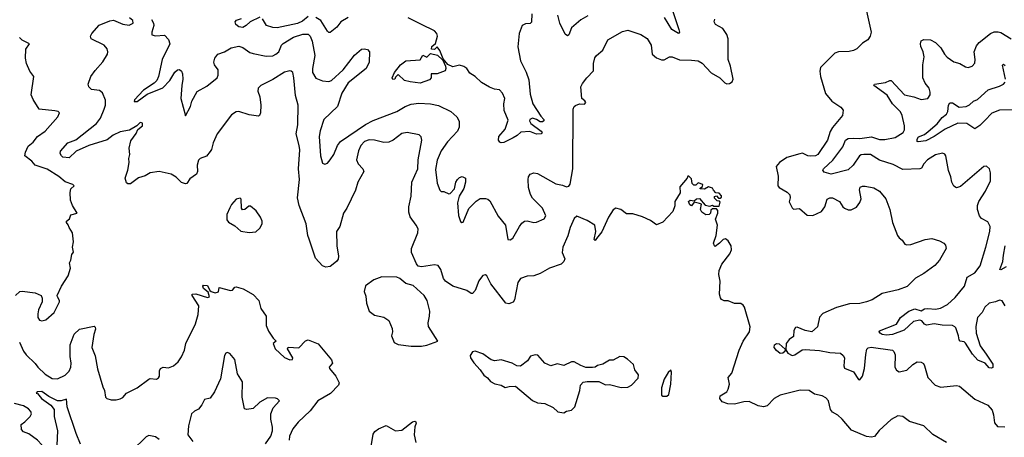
# Model space of a CAD drawing. Extents: x 2133461 to 2293071, y 753526 to 916327.
# Tile 210 of 256: x 2169515 to 2177062, y 853796 to 857001. Entities that reach past the tile are written whole.
import ezdxf

# ---------------------------------------------------------------- set-up
doc = ezdxf.new("R2010")
doc.units = 0

msp = doc.modelspace()

# ---------------------------------------------------------------- linework, layer by layer
at = {"layer": '0CON10XD'}
for points in [[(2173440, 857045), (2173437.9, 856982.1), (2173427.2, 856972.8), (2173391.9, 856968.1), (2173365.6, 856955), (2173342.5, 856895), (2173332.2, 856792.2), (2173353.5, 856685), (2173397.5, 856597.5), (2173418.7, 856538.7), (2173429, 856429), (2173448.8, 856355), (2173509.6, 856259.6), (2173531.5, 856235), (2173533.1, 856225), (2173522.9, 856217.1), (2173505, 856217.3), (2173475.8, 856235.8), (2173445, 856245.4), (2173424.6, 856235.4), (2173421.4, 856225), (2173433.3, 856205), (2173511.9, 856145), (2173519.2, 856135), (2173511.2, 856125), (2173475, 856123.4), (2173425, 856142.2), (2173355, 856137.5), (2173328.9, 856111.1), (2173297.1, 856092.9), (2173225, 856058.8), (2173205, 856055.4), (2173195, 856060), (2173185.3, 856075.3), (2173186.6, 856103.4), (2173235, 856160), (2173259.1, 856229.1), (2173227.8, 856305), (2173225.5, 856355), (2173233.1, 856395), (2173215, 856436.7), (2173193.6, 856463.6), (2173155, 856467.5), (2173115, 856483.3), (2173055, 856520), (2173006, 856565), (2172965, 856589.2), (2172942.5, 856625), (2172920.6, 856640.6), (2172885, 856651.5), (2172835, 856640), (2172797.8, 856657.8), (2172760, 856700), (2172735, 856763.3), (2172715, 856792.5), (2172695, 856772.5), (2172672.5, 856775), (2172674, 856795), (2172702.5, 856817.5), (2172718.6, 856875), (2172712.5, 856895), (2172693.8, 856915), (2172594.4, 856964.4), (2172493.8, 857015)], [(2174515, 857080), (2174568.2, 856925), (2174572.5, 856905), (2174565, 856896), (2174513.5, 856925), (2174457.3, 857017.3)], [(2176005.8, 857065.8), (2176040, 856905), (2176034, 856875), (2176015, 856846.7), (2175975, 856820), (2175932.3, 856777.7), (2175905.8, 856764.2), (2175872.7, 856757.3), (2175790, 856755), (2175762.5, 856745), (2175654, 856635), (2175648.8, 856605), (2175654, 856565), (2175690, 856435), (2175739.2, 856375), (2175809.2, 856329.2), (2175826.1, 856306.1), (2175822, 856265), (2175745.3, 856174.7), (2175727.8, 856142.2), (2175706.7, 856075), (2175633.3, 855965), (2175615, 855955.8), (2175576.8, 855953.2), (2175555, 855955.6), (2175515.5, 855975.5), (2175495, 855971.9), (2175395, 855942.7), (2175338.6, 855905), (2175314.3, 855875), (2175328.8, 855798.8), (2175326.7, 855725), (2175335, 855713.3), (2175397.3, 855677.3), (2175417.1, 855657.1), (2175420, 855635), (2175414, 855604), (2175435, 855557.5), (2175447, 855547), (2175491.7, 855551.7), (2175551.7, 855501.7), (2175595, 855498), (2175661.2, 855528.8), (2175686.7, 855565), (2175705, 855622.5), (2175725, 855633.8), (2175743.9, 855633.9), (2175797.5, 855605), (2175823.3, 855565), (2175837.5, 855555), (2175865, 855542), (2175887.9, 855542.1), (2175927.9, 855562.1), (2175955, 855597.5), (2175964, 855625), (2175952, 855695), (2175957.5, 855715), (2175975, 855723.3), (2175995, 855724), (2176060.5, 855710.5), (2176104, 855685), (2176154.3, 855625), (2176183.6, 855543.6), (2176205.7, 855445), (2176241.9, 855345), (2176255, 855326), (2176278.3, 855308.3), (2176298.3, 855278.3), (2176315, 855272.5), (2176345, 855275.8), (2176455.9, 855314.1), (2176505, 855321.2), (2176565, 855303.3), (2176597.5, 855285), (2176610.7, 855270.7), (2176616.7, 855245), (2176566.2, 855155), (2176530, 855115), (2176445, 855054), (2176382.1, 855017.9), (2176316.2, 854953.8), (2176247.3, 854927.3), (2176125, 854900), (2176048.3, 854851.7), (2176005, 854835.8), (2175955, 854823.8), (2175875, 854820), (2175775, 854792.9), (2175670, 854745), (2175645, 854717.5), (2175631.2, 854645), (2175586.7, 854605), (2175535, 854615.6), (2175475, 854642.5), (2175460.6, 854639.4), (2175447.8, 854615), (2175445, 854570.8), (2175412.9, 854547.1), (2175388.8, 854515), (2175386.2, 854466.2), (2175403, 854443), (2175435, 854423.9), (2175455, 854430), (2175513.6, 854466.4), (2175535, 854471.1), (2175645, 854461.3), (2175725, 854446.2), (2175805, 854441.4), (2175825.7, 854425), (2175835.6, 854405), (2175832.5, 854345), (2175837.7, 854327.7), (2175905, 854299.2), (2175945, 854240), (2175955, 854236.7), (2175974.4, 854265.6), (2175991.1, 854325), (2176001.2, 854431.2), (2176007.1, 854472.9), (2176017.3, 854482.7), (2176041.1, 854488.9), (2176205, 854464.2), (2176216, 854455), (2176225, 854430), (2176221.4, 854335), (2176235, 854311.2), (2176255, 854298), (2176315, 854310), (2176360, 854355), (2176395, 854376.2), (2176423.9, 854373.9), (2176441.7, 854361.7), (2176451.2, 854345), (2176475.8, 854255), (2176532, 854195), (2176575, 854181.8), (2176694, 854194), (2176718.8, 854188.8), (2176835, 854088.8), (2176935, 854043.3), (2176968, 854005), (2176979.7, 853969.7), (2176986.6, 853906.6), (2177008.6, 853878.6), (2177065, 853876)], [(2171735, 855316), (2171724.6, 855345), (2171711.2, 855435), (2171656.2, 855575), (2171645.4, 855635), (2171659.6, 855775), (2171653.2, 855855), (2171661.2, 856001.2), (2171657.7, 856035), (2171633.1, 856125), (2171647.1, 856195), (2171650, 856345), (2171628.2, 856418.2), (2171617.1, 856555), (2171608, 856595), (2171597, 856607), (2171585, 856609.2), (2171545, 856599.2), (2171455, 856540.6), (2171362.5, 856495), (2171343.9, 856476.1), (2171341.7, 856451.7), (2171355, 856410), (2171364, 856345), (2171360, 856285), (2171353.8, 856266.2), (2171345, 856260), (2171275, 856270), (2171195, 856295.7), (2171175, 856294.2), (2171139.1, 856270.9), (2171028, 856125), (2170998, 856055), (2170985.8, 856005), (2170975, 855988.8), (2170945.8, 855954.2), (2170897.5, 855935), (2170885, 855922.5), (2170876, 855885), (2170877.5, 855835), (2170870, 855815), (2170820.3, 855779.7), (2170796.7, 855745), (2170785, 855740), (2170755, 855751.2), (2170715, 855792.5), (2170675, 855814.2), (2170585, 855836), (2170515, 855826), (2170476.6, 855803.4), (2170425, 855787.5), (2170365, 855741.2), (2170345, 855742), (2170335, 855750), (2170323.8, 855785), (2170344.3, 855845), (2170354.4, 855905), (2170352.9, 855935), (2170360, 855965), (2170353.3, 856015), (2170368.2, 856071.8), (2170407, 856127), (2170421.2, 856158.8), (2170456.2, 856185), (2170455.8, 856205.8), (2170445, 856212.5), (2170435, 856210), (2170413.8, 856186.2), (2170355.9, 856154.1), (2170285, 856140), (2170230.8, 856115), (2170185, 856080), (2170045, 856035.8), (2169949.2, 855990.8), (2169895, 855940.3), (2169845, 855944.7), (2169834.6, 855955), (2169825.7, 855975), (2169828.3, 855991.7), (2169883.8, 856056.2), (2169945, 856077.9), (2170105, 856203.1), (2170135.2, 856244.8), (2170163.3, 856315), (2170171.8, 856345), (2170172, 856382), (2170148.8, 856438.8), (2170127, 856457), (2170065, 856466.2), (2170044, 856485), (2170040.8, 856505), (2170060.8, 856565), (2170095, 856611.2), (2170153.5, 856676.5), (2170187.5, 856735), (2170190.8, 856755), (2170185, 856776.7), (2170162, 856805), (2170062.5, 856855), (2170057.1, 856875), (2170068.1, 856895), (2170125, 856957.8), (2170205, 856993.1), (2170235, 856996), (2170305, 856967.5), (2170355, 856958.1), (2170385.6, 856974.4), (2170382, 856995), (2170356.2, 857015)], [(2170525, 857001.6), (2170541.4, 856975), (2170543.2, 856955), (2170528.8, 856905), (2170528.8, 856885), (2170555, 856876.5), (2170625, 856881.4), (2170655, 856849.2), (2170666.2, 856815), (2170606.1, 856695), (2170578.4, 856565), (2170565.3, 856535), (2170545, 856513.2), (2170465, 856460.9), (2170395.5, 856385), (2170391.7, 856371.7), (2170415, 856371.8), (2170491.4, 856428.6), (2170611.9, 856478.1), (2170666.8, 856533.2), (2170705, 856599.2), (2170725, 856616.2), (2170739.3, 856619.3), (2170756.1, 856606.1), (2170764.1, 856584.1), (2170766.7, 856545), (2170756.9, 856495), (2170749.6, 856395), (2170785, 856262.5), (2170825, 856333.8), (2170833.6, 856375), (2170875, 856450), (2170949.5, 856490.5), (2171027.8, 856555), (2171035.6, 856575.6), (2171035.7, 856615), (2171008.6, 856655), (2171002.5, 856675), (2171011.1, 856705), (2171035, 856736), (2171085, 856754.2), (2171135, 856785.7), (2171195, 856797.1), (2171225, 856788.1), (2171279.8, 856749.8), (2171305, 856740.3), (2171405, 856720.6), (2171455, 856724.6), (2171479.4, 856735), (2171501.5, 856755), (2171522.9, 856805), (2171535, 856819.1), (2171615, 856866.5), (2171685, 856890.5), (2171725, 856888.7), (2171740.4, 856875), (2171756.8, 856836.8), (2171778.4, 856725), (2171758.9, 856625), (2171760, 856595), (2171785, 856553.1), (2171835, 856532.3), (2171885, 856526.4), (2171906.2, 856533.8), (2171994.6, 856615.4), (2172080.3, 856729.7), (2172135, 856773.3), (2172155, 856776.7), (2172181.7, 856771.7), (2172197.5, 856755), (2172193.3, 856675), (2172170, 856625), (2172032.8, 856517.2), (2171985, 856436.2), (2171950, 856335), (2171847.5, 856235), (2171818, 856148), (2171811.1, 856105), (2171822, 855955), (2171835, 855900), (2171855, 855892.5), (2171875, 855900), (2171895.8, 855924.2), (2171922, 855965), (2171950.8, 856035), (2171974.2, 856065), (2172165, 856196.7), (2172225, 856226.9), (2172405, 856297.5), (2172470, 856335), (2172515, 856351.9), (2172575, 856360.6), (2172665, 856355.7), (2172725, 856342), (2172820, 856295), (2172866, 856255), (2172882.7, 856222.7), (2172882.9, 856175), (2172870.8, 856145), (2172795, 856064.2), (2172745.9, 855994.1), (2172715, 855923.8), (2172702, 855852), (2172715.7, 855745.7), (2172735, 855692.5), (2172745, 855682.5), (2172765, 855683.3), (2172803.6, 855663.6), (2172815, 855666.7), (2172847, 855703), (2172858.8, 855755), (2172870, 855775), (2172885, 855788.8), (2172907, 855797), (2172932.5, 855785), (2172933.3, 855755), (2172918.6, 855705), (2172884.5, 855645.5), (2172870, 855595), (2172877.4, 855497.4), (2172895, 855451.2), (2172905, 855443.8), (2172915, 855446.2), (2172958, 855552), (2173015, 855608.5), (2173045, 855627.7), (2173085, 855629.5), (2173104.5, 855624.5), (2173119.8, 855609.8), (2173182.6, 855492.6), (2173238.6, 855425), (2173256.2, 855315), (2173275, 855310.6), (2173294.3, 855325), (2173346.2, 855413.8)], [(2171355, 857020), (2171280.6, 856985), (2171250.8, 856955), (2171225, 856940.7), (2171195.8, 856945), (2171172, 856965), (2171168, 856985), (2171177.5, 856997.5), (2171215, 857010)], [(2171725, 857024.5), (2171681.8, 856988.2), (2171645, 856970.6), (2171487.5, 856937.5), (2171455, 856941.2), (2171407.3, 856957.3), (2171377, 857007)], [(2172031.8, 857018.3), (2171975.6, 856985), (2171945, 856944.3), (2171895, 856902), (2171885, 856902), (2171875, 856913.8), (2171822.7, 856995), (2171785, 857017.9)], [(2173346.2, 855413.8), (2173365, 855440), (2173385, 855454), (2173405, 855458), (2173455, 855444), (2173475, 855446), (2173535, 855473.8), (2173548.8, 855495), (2173522, 855555), (2173445, 855630), (2173429.1, 855659.1), (2173416.1, 855713.9), (2173411.2, 855775), (2173414.1, 855795.9), (2173427.5, 855815), (2173455, 855826.2), (2173485, 855821.2), (2173625, 855740.8), (2173675, 855732), (2173705, 855718.6), (2173725, 855722.5), (2173735, 855738.8), (2173753.9, 855856.1), (2173757.5, 856315), (2173764.5, 856335), (2173775, 856342.7), (2173805, 856355.6), (2173845, 856353.2), (2173854.4, 856365), (2173847.8, 856377.8), (2173824, 856395), (2173816.7, 856485), (2173828.3, 856511.7), (2173861.2, 856555), (2173912.9, 856607.1), (2173913.9, 856663.9), (2173922.8, 856707.2), (2173935, 856726.2), (2173983.6, 856766.4), (2174023.5, 856845), (2174135, 856910.8), (2174175, 856920), (2174276.2, 856886.2), (2174325, 856857.1), (2174354.5, 856804.5), (2174362.5, 856735), (2174395, 856708), (2174435, 856692.5), (2174455, 856692), (2174495, 856716.7), (2174515, 856716.7), (2174571.7, 856691.7), (2174665, 856691.2), (2174715, 856684), (2174745, 856666), (2174813.8, 856593.8), (2174881.2, 856555), (2174920, 856515), (2174935, 856508), (2174955, 856510), (2174976.8, 856523.2), (2174984.2, 856545), (2174962.9, 856645), (2174944, 856695), (2174946, 856855), (2174935.9, 856885.9), (2174903.9, 856933.9), (2174847.5, 856965), (2174837.5, 856985), (2174843.3, 857005)], [(2173868.8, 857031.2), (2173815, 857000), (2173745, 856937.5), (2173723.8, 856885), (2173715, 856878), (2173695, 856890.8), (2173655, 856973.3), (2173640.5, 857035)], [(2177067.5, 854805), (2177045, 854844), (2177025, 854847.5), (2176995.4, 854834.6), (2176946.7, 854825), (2176912, 854795), (2176891.2, 854755), (2176856.2, 854715), (2176844.1, 854645.9), (2176847.1, 854595), (2176877, 854497), (2176921.5, 854435), (2176975, 854357.1), (2176975, 854332.7), (2176963.3, 854326.7), (2176945, 854329.6), (2176915.3, 854365.3), (2176858.2, 854388.2), (2176817.6, 854435), (2176765, 854519.1), (2176755, 854528.5), (2176724.4, 854534.4), (2176715, 854543.3), (2176710.9, 854575), (2176690, 854635), (2176683.5, 854645), (2176664.2, 854654.2), (2176585, 854655.5), (2176525, 854665.9), (2176465, 854656.6), (2176448.8, 854665), (2176429.7, 854689.7), (2176415, 854694.2), (2176365, 854684.8), (2176295, 854617.5), (2176204.7, 854584.7), (2176158.8, 854578.8), (2176125, 854584.7), (2176110, 854595), (2176102, 854605), (2176106.2, 854613.8), (2176234.8, 854665.2), (2176265, 854716.6), (2176330, 854765), (2176375, 854780.7), (2176425, 854767.8), (2176449.3, 854780.7), (2176474.7, 854785.3), (2176535, 854778.1), (2176573.9, 854786.1), (2176625.5, 854815), (2176685, 854869.2), (2176757.7, 854955), (2176777.8, 855025), (2176835, 855058.2), (2176877.8, 855112.2), (2176921.1, 855255), (2176949.6, 855375), (2176952.2, 855415), (2176935, 855450), (2176888, 855475), (2176871.4, 855495), (2176855.6, 855545), (2176855.6, 855575), (2176865.6, 855605), (2176917.5, 855685), (2176956.4, 855763.6), (2176957.1, 855825), (2176948, 855855), (2176925, 855876.7), (2176905, 855873.8), (2176725, 855721.2), (2176695, 855710), (2176674.2, 855724.2), (2176658.8, 855755), (2176652.5, 855795), (2176633.2, 855843.2), (2176614, 855955), (2176605, 855970), (2176587.7, 855977.7), (2176535, 855964.4), (2176472.5, 855925), (2176444.2, 855895), (2176427.8, 855862.2), (2176414.3, 855855.7), (2176285, 855851.8), (2176208.8, 855888.8), (2176105, 855923.5), (2176035, 855965.2), (2175984, 855966), (2175965, 855964), (2175950.8, 855955), (2175902.1, 855885), (2175865, 855849.5), (2175735.9, 855815.9), (2175681.3, 855831.3), (2175669.6, 855845), (2175675.4, 855855), (2175746.5, 855923.5), (2175825, 856024.7), (2175843.4, 856076.6), (2175865, 856089.8), (2175907.3, 856092.7), (2175955, 856088.4), (2176045, 856100.9), (2176105, 856082.5), (2176145, 856082.1), (2176225, 856096.1), (2176287.7, 856135), (2176297.4, 856155), (2176297, 856185), (2176278.3, 856265), (2176265, 856293.6), (2176205.3, 856355), (2176162.6, 856422.6), (2176062.5, 856495), (2176067.5, 856505), (2176151.4, 856518.6), (2176185, 856534.3), (2176195, 856532.9), (2176297.5, 856425), (2176369.1, 856409.1), (2176425, 856389.2), (2176475, 856396), (2176494.2, 856425), (2176494.2, 856445), (2176486.9, 856475), (2176453.9, 856513.9), (2176437.3, 856555), (2176438.5, 856655), (2176447.5, 856715), (2176439.2, 856755), (2176422.2, 856795), (2176419.2, 856815), (2176425, 856837.5), (2176445, 856850), (2176495, 856845.6), (2176535, 856825.6), (2176575, 856785.8), (2176602.9, 856735), (2176625, 856712.5), (2176675, 856678), (2176720, 856665), (2176765, 856638.8), (2176785.9, 856634.1), (2176815, 856643.8), (2176835, 856667.5), (2176839.2, 856695), (2176831.2, 856755), (2176849.6, 856800.4), (2176870, 856825), (2176955, 856894.5), (2176985, 856906.5), (2177015, 856908.1), (2177035, 856902.9), (2177115, 856854.2)], [(2169484, 854885), (2169516.3, 854913.7), (2169535, 854917.8), (2169635, 854904), (2169678.8, 854885), (2169688, 854865), (2169688, 854835), (2169660, 854775), (2169654.1, 854744.1), (2169654.2, 854715), (2169666.7, 854695), (2169685, 854689.2), (2169715, 854698), (2169778.8, 854755), (2169820, 854835), (2169821.2, 854845), (2169804.1, 854874.1), (2169803.8, 854885), (2169835.8, 854955), (2169888, 855035), (2169903.8, 855095), (2169896.7, 855135), (2169906.7, 855155), (2169915, 855200), (2169927, 855217), (2169921.2, 855255), (2169926.7, 855295), (2169921.2, 855365), (2169893.3, 855405), (2169887, 855427), (2169873.6, 855443.6), (2169873.3, 855455), (2169896.2, 855473.8), (2169907, 855503), (2169956.7, 855515), (2169920, 855575), (2169903.8, 855615), (2169903.3, 855675), (2169907.3, 855702.7), (2169932.5, 855725), (2169922.5, 855735), (2169865, 855756.5), (2169815, 855796.7), (2169725, 855852.5), (2169634.3, 855884.3), (2169609.1, 855915), (2169555.6, 855955), (2169560.4, 855985), (2169580.7, 856029.3), (2169618.1, 856061.9), (2169651.4, 856105), (2169710.6, 856145), (2169807.1, 856255), (2169821.2, 856285), (2169810, 856295), (2169785, 856302.5), (2169665, 856314.2), (2169617.6, 856387.6), (2169602.9, 856425), (2169623.8, 856565), (2169592, 856605), (2169568, 856665), (2169559.2, 856705), (2169561.2, 856775), (2169590, 856815), (2169535, 856844.2), (2169514.2, 856865)], [(2172585, 856514.4), (2172507, 856523), (2172465, 856534), (2172415, 856580), (2172395, 856560), (2172390, 856545), (2172375, 856542.5), (2172370, 856555), (2172387.5, 856595), (2172434.3, 856655), (2172475, 856683.8), (2172585, 856692.5), (2172605, 856727.5), (2172635, 856712.5), (2172665, 856742.5), (2172718.3, 856728.3), (2172759.3, 856689.3), (2172778.8, 856645), (2172781.2, 856625), (2172775, 856607.5), (2172714.1, 856584.1), (2172670, 856585), (2172668.8, 856555), (2172655, 856538.8), (2172585, 856514.4)], [(2177070, 856545), (2177048, 856652), (2177055, 856658.6), (2177069.2, 856649.2)], [(2177155, 856309.4), (2177025, 856306.8), (2176965, 856283.2), (2176911.6, 856228.4), (2176875, 856189.6), (2176835, 856164.2), (2176775, 856203.3), (2176705, 856207.4), (2176609, 856161), (2176524.3, 856105), (2176459.1, 856070.9), (2176402.5, 856062.5), (2176394, 856065), (2176394.4, 856085), (2176405, 856101.2), (2176449.4, 856120.6), (2176478.1, 856141.9), (2176548.1, 856201.9), (2176585, 856249.6), (2176619.1, 856275), (2176629.3, 856295), (2176634.1, 856345.9), (2176645, 856362.9), (2176665, 856362.5), (2176715, 856329.6), (2176768.8, 856335), (2176795, 856347.8), (2176824.7, 856375.3), (2176855, 856389.6), (2176936.9, 856463.1), (2177025, 856489.6), (2177054.7, 856505.3), (2177068, 856522)], [(2176617.5, 853755), (2176515, 853816.7), (2176444.1, 853884.1), (2176335, 853918), (2176285, 853956.2), (2176245, 853960), (2176195, 853932.5), (2176102.3, 853847.7), (2176067.3, 853802.7), (2176045, 853796.2), (2176005, 853802), (2175890.9, 853850.9), (2175820, 853935), (2175785, 853966), (2175745, 853990), (2175730.7, 854010.7), (2175713.3, 854075), (2175695, 854098.9), (2175665, 854115.5), (2175607.5, 854127.5), (2175565, 854154), (2175497, 854157), (2175345, 854119.1), (2175297.5, 854095), (2175245, 854037.1), (2175215, 854029.4), (2175175, 854036.9), (2175105, 854071.9), (2175065, 854068.5), (2174995, 854049.6), (2174942.6, 854052.6), (2174899.3, 854069.3), (2174882, 854095), (2174883.8, 854115), (2174935, 854146.2), (2174945.6, 854165), (2174954.4, 854205), (2174944.5, 854255.5), (2174972.8, 854287.2), (2175030.4, 854465), (2175060.5, 854535), (2175109.4, 854605), (2175114.2, 854645), (2175070, 854795), (2175059.3, 854809.3), (2175041.7, 854821.7), (2174995, 854823.3), (2174945, 854843.3), (2174913.6, 854843.6), (2174895, 854852.5), (2174886.4, 854866.4), (2174878.8, 854895), (2174884.1, 854994.1), (2174874, 855045), (2174876.2, 855075), (2174896.2, 855125), (2174957.5, 855205), (2174970, 855235), (2174968, 855265), (2174946.2, 855305), (2174925, 855318.8), (2174905.9, 855314.1), (2174880, 855285), (2174845, 855260), (2174840, 855265), (2174833.3, 855285), (2174854, 855345), (2174862.9, 855425), (2174849.3, 855470.7), (2174866.7, 855515), (2174867, 855537), (2174855, 855550), (2174825, 855550), (2174811.7, 855538.3), (2174810, 855515), (2174800, 855505), (2174775, 855502.5), (2174742.5, 855525), (2174732.5, 855545), (2174740, 855585), (2174725, 855590), (2174685, 855600), (2174665, 855572.5), (2174650.7, 855580.7), (2174640, 855605), (2174653, 855617), (2174685, 855610), (2174703, 855627), (2174725, 855627.5), (2174768.3, 855578.3), (2174805, 855570), (2174825, 855577.5), (2174835, 855570), (2174875, 855570), (2174885, 855600), (2174878.3, 855608.3), (2174861.7, 855611.7), (2174841.7, 855631.7), (2174840, 855645), (2174855, 855650), (2174871.7, 855631.7), (2174885, 855630), (2174895, 855640), (2174895, 855650), (2174875, 855670), (2174851.7, 855671.7), (2174831.7, 855691.7), (2174825, 855707.5), (2174795, 855717.5), (2174765, 855700), (2174731.7, 855701.7), (2174731.7, 855708.3), (2174748.3, 855721.7), (2174750, 855735), (2174715, 855750), (2174698.3, 855731.7), (2174681.7, 855731.7), (2174670, 855745), (2174665, 855780), (2174645, 855800), (2174635, 855800), (2174630, 855785), (2174575, 855717.5), (2174577, 855673), (2174536.7, 855605), (2174536.4, 855573.6), (2174521.2, 855528.8), (2174443.6, 855446.4), (2174395, 855426.7), (2174350.2, 855460.2), (2174288.4, 855488.4), (2174215, 855510.7), (2174165, 855512.1), (2174121.4, 855545), (2174085, 855555.3), (2174065, 855541.5), (2174028.2, 855485), (2173975.9, 855374.1), (2173937.1, 855322.9), (2173925, 855307.5), (2173917.5, 855315), (2173930, 855375), (2173923.3, 855425), (2173865, 855460.6), (2173785, 855493.5), (2173764.7, 855475), (2173735, 855407.1), (2173717.3, 855342.7), (2173676.9, 855255), (2173674.2, 855215), (2173693.3, 855165), (2173685, 855145.8), (2173665, 855125.6), (2173575, 855093.1), (2173505, 855054.3), (2173455, 855036), (2173405, 855032.5), (2173353.3, 855015), (2173332.5, 854985), (2173307.8, 854852.2), (2173297.9, 854832.1), (2173265, 854820.6), (2173242, 854825), (2173127.5, 854975), (2173096.7, 855035), (2173085, 855042.5), (2173065, 855037.5), (2173053.9, 855026.1), (2173035, 854997.5), (2173005, 854923.3), (2172985, 854900), (2172975, 854900), (2172943, 854923), (2172835, 854955.6), (2172779.4, 854995), (2172762.7, 855015), (2172741.9, 855085), (2172723.3, 855113.3), (2172695, 855120.6), (2172595, 855103.3), (2172570.3, 855110.3), (2172556.6, 855126.6), (2172519.4, 855215), (2172517.8, 855245), (2172565.7, 855365), (2172568.1, 855395), (2172555, 855423.8), (2172508, 855488), (2172497.3, 855525), (2172496.7, 855565), (2172514.4, 855645.6), (2172522, 855755), (2172566.2, 855855), (2172570.6, 855925), (2172597.4, 856077.4), (2172591.5, 856101.5), (2172576.6, 856116.6), (2172485, 856135.8), (2172445, 856128.4), (2172377.1, 856075), (2172345, 856060.4), (2172305, 856058.2), (2172235, 856075.7), (2172195, 856078.4), (2172159.1, 856065), (2172129.4, 856035), (2172112.8, 855995), (2172097.8, 855925), (2172110, 855895), (2172145.6, 855855), (2172153.1, 855835), (2172106.5, 855753.5), (2172088.5, 855691.5), (2172022.5, 855555), (2171997.1, 855515), (2171967.8, 855415), (2171944.5, 855375), (2171945.7, 855265), (2171958.8, 855185), (2171955.9, 855164.1), (2171943.3, 855145), (2171893.9, 855106.1), (2171860.5, 855100.5), (2171835, 855112), (2171782, 855172), (2171735, 855316)], [(2171275, 855366.7), (2171325, 855373.3), (2171355, 855400), (2171372.5, 855435), (2171372.5, 855455), (2171360, 855485), (2171326.7, 855535), (2171285, 855570), (2171270.5, 855569.5), (2171240, 855545), (2171222.9, 855542.9), (2171214.2, 855555), (2171212.5, 855622.5), (2171205, 855630), (2171175, 855622.5), (2171138.3, 855581.7), (2171125, 855557.5), (2171104, 855505), (2171103.9, 855463.9), (2171116.1, 855446.1), (2171165, 855418.6), (2171209.1, 855379.1), (2171275, 855366.7)], [(2177075.2, 855104.8), (2177035, 855080), (2177027.5, 855085), (2177051.1, 855145), (2177054.6, 855195), (2177069.2, 855265)], [(2172593.9, 854496.1), (2172635, 854503.8), (2172720, 854535), (2172647.5, 854647.5), (2172645.8, 854675), (2172657.1, 854725), (2172658, 854765), (2172637.5, 854845), (2172614.2, 854885), (2172530.2, 854960.2), (2172475, 854975.6), (2172429.2, 855015), (2172405, 855025.5), (2172292.1, 855027.9), (2172230, 855005), (2172165, 854957.5), (2172156.7, 854915), (2172168.3, 854878.3), (2172174, 854825), (2172194.2, 854765), (2172235, 854732.9), (2172305, 854719.2), (2172345, 854693.3), (2172371.2, 854631.2), (2172372, 854605), (2172364.1, 854574.1), (2172384.3, 854524.3), (2172415, 854508), (2172516.1, 854496.1), (2172593.9, 854496.1)], [(2170563.4, 854243.4), (2170578.8, 854251.2), (2170588.1, 854265), (2170586, 854305), (2170595, 854323.3), (2170615, 854333.3), (2170655, 854330), (2170695, 854343.3), (2170728.8, 854375), (2170755, 854413.3), (2170778.1, 854465), (2170789.4, 854515), (2170863.2, 854666.8), (2170882.1, 854737.9), (2170888.5, 854805), (2170836.7, 854885), (2170837.5, 854895), (2170865, 854896.5), (2170955, 854870), (2170970, 854875), (2170958.8, 854908.8), (2170925, 854937.5), (2170920, 854955), (2170925, 854962.5), (2170955, 854960), (2170973.3, 854923.3), (2170983.8, 854913.8), (2171013.9, 854903.9), (2171038.3, 854911.7), (2171043.8, 854946.2), (2171132.1, 854922.1), (2171146.2, 854925), (2171165, 854947.5), (2171175, 854950), (2171227.5, 854935), (2171305, 854892), (2171348.8, 854845), (2171364.1, 854784.1), (2171404.2, 854725), (2171404.4, 854655), (2171421.1, 854611.1), (2171457, 854557), (2171480, 854535), (2171457.5, 854515), (2171473.8, 854475), (2171545, 854408), (2171585, 854390), (2171605, 854393.3), (2171608.8, 854405), (2171567.5, 854475), (2171573, 854487), (2171655, 854482), (2171705, 854535.6), (2171725, 854543.1), (2171802.3, 854512.3), (2171905, 854390), (2171913.8, 854365), (2171887.5, 854335), (2171888.8, 854325), (2171939.2, 854265), (2171964.2, 854215), (2171959.2, 854195), (2171897, 854133), (2171800.8, 854075), (2171741.7, 853998.3), (2171648.8, 853911.2), (2171609.2, 853860.8), (2171583.8, 853805), (2171580.9, 853775)], [(2169513.4, 854526.6), (2169545, 854455.8), (2169565, 854428.6), (2169633.5, 854363.5), (2169654, 854335), (2169709.8, 854279.8), (2169765, 854248.1), (2169805, 854244.4), (2169865, 854271.9), (2169895, 854304.4), (2169908, 854335), (2169910, 854365), (2169901.3, 854415), (2169902.9, 854505), (2169933, 854587), (2169972.5, 854625), (2170085, 854650), (2170095, 854640), (2170096, 854625), (2170082.5, 854585), (2170068, 854485), (2170095, 854422.5), (2170111.4, 854321.4), (2170152.5, 854182.5), (2170166.4, 854156.4), (2170173.8, 854105), (2170182.5, 854095), (2170216.4, 854083.6), (2170253.6, 854083.6), (2170285, 854091.2), (2170305, 854102), (2170335, 854136), (2170415, 854175.6), (2170505, 854242.9), (2170515, 854247.5), (2170563.4, 854243.4)], [(2175345, 854439.6), (2175315, 854462.7), (2175297.4, 854485), (2175299.7, 854505), (2175315, 854514.8), (2175335, 854514.3), (2175383.3, 854473.3), (2175380.6, 854455), (2175365, 854441.2), (2175345, 854439.6)], [(2171400.4, 853745), (2171439.1, 853805), (2171454.1, 853845), (2171453.5, 853875), (2171438.9, 853935), (2171439.2, 853975), (2171457.6, 854022.4), (2171506.7, 854075), (2171491.4, 854091.4), (2171475, 854097.5), (2171415, 854098.6), (2171355, 854064.5), (2171305, 854018), (2171255, 854010), (2171237.5, 854015), (2171219.6, 854105), (2171222.3, 854222.3), (2171185, 854283.3), (2171165, 854393.8), (2171125, 854438.8), (2171105, 854446), (2171095, 854441.2), (2171085.8, 854425), (2171055.6, 854244.4), (2171008, 854145), (2170975, 854097.5), (2170932.5, 854085), (2170912.5, 854045), (2170885, 854012.5), (2170855, 853997.5), (2170833.3, 853975), (2170808.6, 853885), (2170804.3, 853815), (2170843.3, 853763.3)], [(2173685, 853984), (2173705, 853996.2), (2173745, 854003.3), (2173770.2, 854029.8), (2173807.7, 854155), (2173813.2, 854196.8), (2173835, 854218.1), (2173865, 854224.4), (2173953.6, 854223.6), (2174005, 854198.8), (2174035, 854201.2), (2174125, 854178.8), (2174175, 854181.2), (2174205, 854196.7), (2174255, 854250), (2174257.5, 854275), (2174230, 854315), (2174220, 854355), (2174172.5, 854395), (2174145, 854413.3), (2174115, 854416.7), (2174065, 854387.5), (2174035, 854387.5), (2173985, 854357.5), (2173945, 854347.5), (2173925, 854333.3), (2173905, 854331.2), (2173855, 854332.5), (2173815, 854346.7), (2173765, 854376.2), (2173745, 854376), (2173685, 854346.7), (2173635, 854360), (2173585, 854343.3), (2173540, 854365), (2173486.1, 854426.1), (2173465, 854430), (2173430.7, 854419.3), (2173406.4, 854383.6), (2173353, 854343), (2173325, 854343.3), (2173290, 854365), (2173205, 854390), (2173156.2, 854383.8), (2173129.3, 854389.3), (2173065, 854436.7), (2173005, 854456.7), (2172985, 854452.5), (2172966.7, 854425), (2172971.2, 854405), (2172995, 854367.5), (2173043.3, 854315), (2173072.3, 854272.3), (2173101.7, 854251.7), (2173122.5, 854225), (2173156.1, 854206.1), (2173205, 854196.7), (2173235, 854177.5), (2173267, 854187), (2173315, 854187.5), (2173445, 854078), (2173485, 854060.8), (2173540, 854055), (2173605, 854026), (2173640.5, 853990.5), (2173685, 853984)], [(2174475, 854112.5), (2174490, 854125), (2174506.1, 854203.9), (2174510, 854295), (2174505, 854310), (2174485, 854293.3), (2174455, 854241.2), (2174434.3, 854175), (2174435, 854120), (2174445, 854112.5), (2174475, 854112.5)], [(2169982.4, 853742.4), (2169947.5, 853825), (2169879.1, 854029.1), (2169875, 854090), (2169833.4, 854076.6), (2169805, 854077.1), (2169738.5, 854108.5), (2169685, 854148.8), (2169650, 854145), (2169642.5, 854135), (2169651.7, 854131.7), (2169683.1, 854095), (2169755, 854042.2), (2169779.5, 854009.5), (2169780, 853955), (2169805.3, 853845), (2169799.3, 853735)], [(2169465.6, 853194.4), (2169535, 853251.2), (2169556.8, 853293.2), (2169587.9, 853302.1), (2169655, 853297.8), (2169705.4, 853324.6), (2169777, 853383), (2169791.9, 853405), (2169802.9, 853445), (2169784.5, 853515), (2169722.7, 853622.7), (2169685, 853738), (2169651.2, 853775), (2169585, 853822.5), (2169545, 853838), (2169530, 853855), (2169526, 853895), (2169555.4, 853914.6), (2169595.6, 853955), (2169606.7, 853975), (2169601.9, 853995), (2169581.9, 854015), (2169545, 854037.5), (2169475, 854054.6)], [(2172210, 853725), (2172225, 853820), (2172238.3, 853841.7), (2172265, 853860), (2172325, 853886), (2172395, 853846.7), (2172445, 853851.2), (2172525, 853913.8), (2172545, 853920), (2172552.5, 853915), (2172553.3, 853905), (2172544.2, 853875.8), (2172539.4, 853815), (2172551.1, 853755)], [(2170585, 853780), (2170555, 853798.8), (2170505, 853808.8), (2170485, 853800), (2170375, 853692.9)]]:
    msp.add_lwpolyline(points, dxfattribs=at)

doc.saveas('drawing.dxf')
